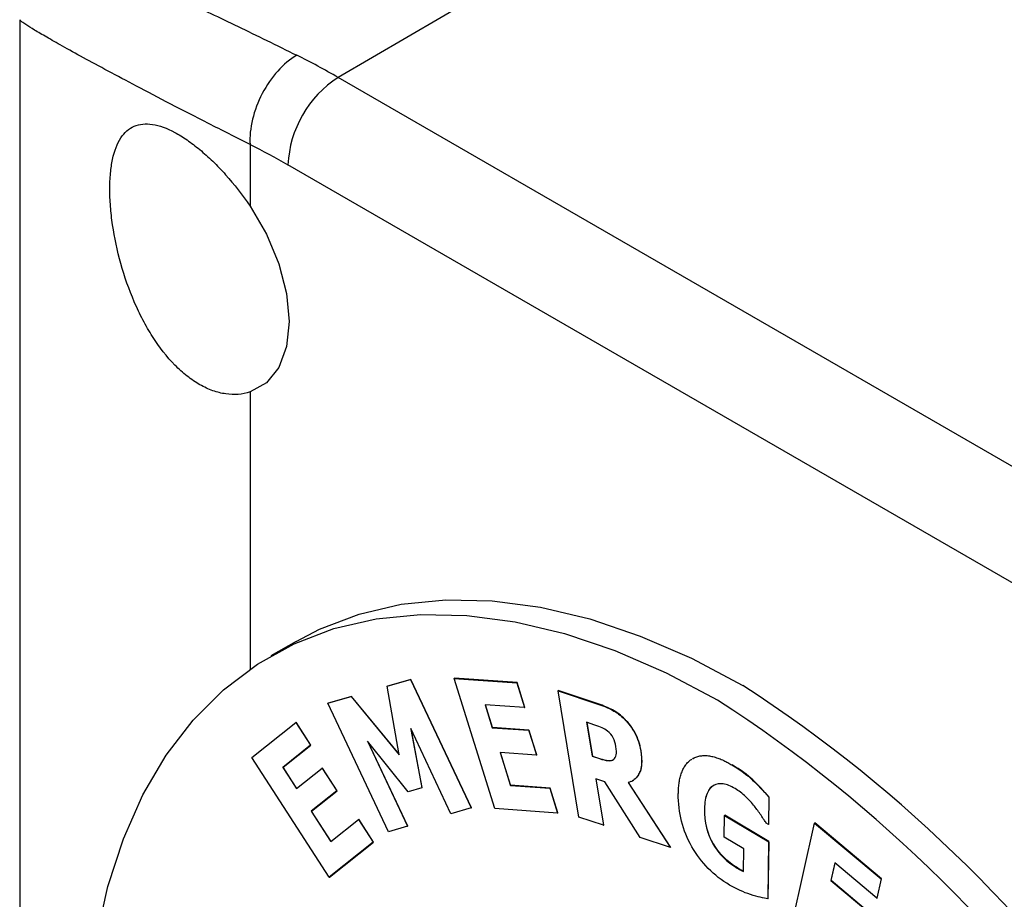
# Model space of a CAD drawing. Header units: millimetres. Extents: x 19 to 819, y 19 to 629.
# Tile 28 of 31: x 623 to 650, y 547 to 572. Entities that reach past the tile are written whole.
import ezdxf

# ---------------------------------------------------------------- set-up
doc = ezdxf.new("R2010")
doc.units = ezdxf.units.MM
doc.header["$LTSCALE"] = 3

msp = doc.modelspace()

# ---------------------------------------------------------------- linework, layer by layer
for p, q in [((649.93, 580.961), (631.634, 570.276)), ((622.724, 571.892), (622.724, 539.033)), ((732.043, 512.311), (631.634, 570.276)), ((629.167, 568.401), (629.167, 566.677)), ((730.637, 509.866), (630.228, 567.831)), ((629.167, 561.475), (629.167, 553.719)), ((630.457, 554.496), (629.75, 554.088)), ((633.001, 553.238), (633.657, 553.426)), ((633.664, 553.43), (633.008, 553.243)), ((633.657, 553.426), (633.664, 553.43)), ((633.657, 553.426), (635.351, 549.833)), ((635.358, 549.837), (633.664, 553.43)), ((634.889, 553.465), (634.882, 553.461)), ((636.018, 549.814), (634.882, 553.461)), ((634.882, 553.461), (636.633, 553.337)), ((636.64, 553.341), (634.889, 553.465)), ((633.001, 553.238), (633.008, 553.243)), ((633.338, 551.322), (633.001, 553.238)), ((636.633, 553.337), (636.64, 553.341)), ((636.633, 553.337), (636.849, 552.643)), ((636.856, 552.647), (636.64, 553.341)), ((637.784, 553.113), (637.791, 553.117)), ((638.369, 549.58), (637.784, 553.113)), ((637.784, 553.113), (638.896, 552.743)), ((638.903, 552.747), (637.791, 553.117)), ((631.344, 552.764), (631.999, 552.951)), ((632.006, 552.956), (631.351, 552.768)), ((631.999, 552.951), (632.006, 552.956)), ((631.999, 552.951), (633.338, 551.322)), ((633.335, 551.338), (632.006, 552.956)), ((631.344, 552.764), (631.351, 552.768)), ((633.038, 549.17), (631.344, 552.764)), ((636.849, 552.643), (635.745, 552.721)), ((635.745, 552.721), (635.945, 552.079)), ((635.952, 552.084), (635.754, 552.72)), ((636.849, 552.643), (636.856, 552.647)), ((638.896, 552.743), (638.903, 552.747)), ((639.645, 552.315), (639.652, 552.319)), ((629.218, 551.247), (630.449, 552.226)), ((630.449, 552.226), (630.456, 552.23)), ((630.449, 552.226), (630.861, 551.587)), ((630.868, 551.591), (630.456, 552.23)), ((634.785, 549.671), (633.662, 552.053)), ((633.662, 552.053), (633.976, 550.398)), ((633.983, 550.402), (633.676, 552.025)), ((635.945, 552.079), (635.952, 552.084)), ((635.945, 552.079), (636.963, 552.007)), ((636.97, 552.011), (635.952, 552.084)), ((636.963, 552.007), (636.97, 552.011)), ((636.963, 552.007), (637.179, 551.313)), ((637.187, 551.317), (636.97, 552.011)), ((638.815, 552.155), (638.582, 552.233)), ((638.582, 552.233), (638.74, 551.283)), ((638.59, 552.23), (638.747, 551.287)), ((633.587, 550.286), (632.451, 551.706)), ((632.451, 551.706), (633.574, 549.324)), ((630.861, 551.587), (630.084, 550.97)), ((630.092, 550.974), (630.868, 551.591)), ((630.861, 551.587), (630.868, 551.591)), ((633.581, 549.328), (632.473, 551.678)), ((640.097, 551.425), (640.104, 551.429)), ((631.382, 547.895), (629.218, 551.247)), ((637.179, 551.313), (636.161, 551.385)), ((636.161, 551.385), (636.449, 550.463)), ((636.456, 550.467), (636.17, 551.384)), ((637.179, 551.313), (637.187, 551.317)), ((638.74, 551.283), (638.747, 551.287)), ((638.74, 551.283), (638.939, 551.216)), ((638.747, 551.287), (638.946, 551.22)), ((638.939, 551.216), (638.946, 551.22)), ((641.559, 551.221), (641.552, 551.217)), ((630.084, 550.97), (630.092, 550.974)), ((630.084, 550.97), (630.465, 550.381)), ((630.471, 550.386), (630.092, 550.974)), ((630.465, 550.381), (631.181, 550.949)), ((631.181, 550.949), (631.188, 550.954)), ((631.181, 550.949), (631.593, 550.311)), ((631.6, 550.315), (631.188, 550.954)), ((642.649, 551.036), (642.656, 551.04)), ((639.096, 550.563), (638.845, 550.647)), ((638.845, 550.647), (639.059, 549.35)), ((639.067, 549.354), (638.853, 550.644)), ((633.976, 550.398), (633.587, 550.286)), ((633.976, 550.398), (633.983, 550.402)), ((636.449, 550.463), (636.456, 550.467)), ((636.449, 550.463), (637.553, 550.385)), ((637.56, 550.389), (636.456, 550.467)), ((637.553, 550.385), (637.56, 550.389)), ((637.553, 550.385), (637.769, 549.69)), ((637.776, 549.694), (637.56, 550.389)), ((640.08, 549.01), (639.096, 550.563)), ((639.746, 550.542), (640.925, 548.728)), ((640.932, 548.732), (639.753, 550.546)), ((639.855, 550.589), (639.862, 550.594)), ((631.593, 550.311), (630.877, 549.742)), ((630.884, 549.746), (631.6, 550.315)), ((631.593, 550.311), (631.6, 550.315)), ((643.681, 550.134), (643.671, 549.372)), ((643.678, 549.376), (643.688, 550.138)), ((643.681, 550.134), (643.688, 550.138)), ((635.351, 549.833), (634.785, 549.671)), ((635.351, 549.833), (635.358, 549.837)), ((637.769, 549.69), (636.018, 549.814)), ((641.882, 549.812), (641.889, 549.816)), ((630.877, 549.742), (630.884, 549.746)), ((630.877, 549.742), (631.424, 548.895)), ((631.431, 548.9), (630.884, 549.746)), ((631.424, 548.895), (632.201, 549.511)), ((632.201, 549.511), (632.208, 549.516)), ((632.201, 549.511), (632.613, 548.873)), ((632.62, 548.877), (632.208, 549.516)), ((637.769, 549.69), (637.776, 549.694)), ((639.059, 549.35), (638.369, 549.58)), ((642.433, 549.018), (642.441, 549.625)), ((642.441, 549.625), (642.448, 549.629)), ((642.441, 549.625), (643.676, 548.89)), ((643.683, 548.894), (642.448, 549.629)), ((633.574, 549.324), (633.038, 549.17)), ((633.574, 549.324), (633.581, 549.328)), ((639.059, 549.35), (639.067, 549.354)), ((643.671, 549.372), (643.607, 549.41)), ((643.671, 549.372), (643.678, 549.376)), ((644.332, 546.587), (644.957, 549.411)), ((644.964, 549.415), (644.957, 549.411)), ((644.957, 549.411), (646.822, 547.847)), ((646.829, 547.851), (644.964, 549.415)), ((640.925, 548.728), (640.08, 549.01)), ((642.98, 548.692), (642.433, 549.018)), ((632.613, 548.873), (631.382, 547.895)), ((631.389, 547.899), (632.62, 548.877)), ((632.613, 548.873), (632.62, 548.877)), ((640.925, 548.728), (640.932, 548.732)), ((642.972, 548.054), (642.98, 548.692)), ((643.676, 548.89), (643.655, 547.293)), ((643.662, 547.297), (643.683, 548.894)), ((643.676, 548.89), (643.683, 548.894)), ((642.793, 548.153), (642.8, 548.157)), ((645.527, 548.295), (645.417, 547.799)), ((645.424, 547.803), (645.532, 548.291)), ((646.702, 547.309), (645.527, 548.295)), ((631.382, 547.895), (631.389, 547.899)), ((646.822, 547.847), (646.702, 547.309)), ((646.71, 547.313), (646.829, 547.851)), ((646.822, 547.847), (646.829, 547.851)), ((645.417, 547.799), (645.424, 547.803)), ((645.417, 547.799), (646.501, 546.889)), ((646.508, 546.893), (645.424, 547.803)), ((643.655, 547.293), (643.662, 547.297)), ((646.702, 547.309), (646.71, 547.313))]:
    msp.add_line(p, q)
at = {"flags": 128}
for points in [[(629.167, 566.677), (629.628, 565.887), (629.974, 565.057), (630.19, 564.228), (630.263, 563.444), (630.19, 562.744), (629.974, 562.164), (629.628, 561.734), (629.167, 561.475)], [(630.457, 554.496), (631.109, 554.835), (632.218, 555.26), (633.398, 555.535), (634.642, 555.659), (635.942, 555.632), (637.288, 555.453), (638.671, 555.123), (640.084, 554.645), (641.515, 554.022), (642.956, 553.258)], [(624.743, 539.705), (624.604, 541.374), (624.575, 543.056), (624.663, 544.667), (624.868, 546.197), (625.189, 547.635), (625.623, 548.973), (626.168, 550.2), (626.821, 551.308), (627.575, 552.292), (628.428, 553.143), (629.372, 553.856), (630.402, 554.427), (631.511, 554.852), (632.691, 555.127), (633.935, 555.251), (635.235, 555.224), (636.581, 555.044), (637.964, 554.715), (639.376, 554.237), (640.808, 553.614), (642.249, 552.85)]]:
    msp.add_lwpolyline(points, dxfattribs=at)
for centre, radius, start, end in [((621.196, 552.218), 20.858, 59.9704, 63.5874), ((633.301, 567.691), 3.076, 122.814, 177.3785), ((621.676, 520.394), 39.152, 10.1255, 57.0768), ((620.968, 519.985), 39.153, 10.1397, 57.0764)]:
    msp.add_arc(centre, radius, start, end)
for points, knots in [([(623.726, 573.63), (623.766, 573.649), (623.851, 573.689), (624.143, 573.655), (624.561, 573.548), (625.181, 573.335), (626.073, 572.978), (627.324, 572.421), (628.773, 571.737), (629.911, 571.176), (630.474, 570.899)], [0, 0, 0, 0, 0.097006, 0.210197, 0.3189, 0.423349, 0.575064, 0.720911, 0.86211, 1, 1, 1, 1]), ([(629.167, 568.401), (628.773, 568.6), (627.982, 569), (626.924, 569.544), (625.988, 570.035), (625.176, 570.466), (624.482, 570.841), (623.912, 571.155), (623.46, 571.413), (623.119, 571.615), (622.904, 571.75), (622.784, 571.833), (622.729, 571.878), (622.729, 571.888), (622.729, 571.892)], [0, 0, 0, 0, 0.091419, 0.183853, 0.277688, 0.366768, 0.458524, 0.553225, 0.64117, 0.731854, 0.825426, 0.889844, 0.956317, 1, 1, 1, 1]), ([(630.474, 570.899), (630.1, 570.68), (629.753, 570.295), (629.264, 569.359), (629.141, 568.846), (629.167, 568.401)], [0, 0, 0, 0, 0.5, 0.5, 1, 1, 1, 1]), ([(629.167, 561.475), (628.954, 561.405), (628.727, 561.387), (628.369, 561.438), (628.247, 561.468), (628.005, 561.554), (627.885, 561.61), (627.645, 561.746), (627.524, 561.827), (627.289, 562.012), (627.175, 562.115), (626.842, 562.455), (626.63, 562.726), (626.345, 563.173), (626.255, 563.328), (626.085, 563.654), (626.004, 563.824), (625.781, 564.342), (625.656, 564.699), (625.451, 565.434), (625.374, 565.795), (625.297, 566.325), (625.277, 566.5), (625.251, 566.835), (625.244, 566.996), (625.244, 567.305), (625.251, 567.454), (625.277, 567.735), (625.296, 567.864), (625.373, 568.225), (625.451, 568.428), (625.603, 568.661), (625.66, 568.727), (625.785, 568.838), (625.855, 568.881), (626.078, 568.976), (626.248, 568.992), (626.631, 568.932), (626.838, 568.858), (627.173, 568.679), (627.289, 568.608), (627.523, 568.447), (627.641, 568.357), (627.881, 568.159), (628.003, 568.049), (628.247, 567.813), (628.367, 567.687), (628.722, 567.29), (628.954, 566.994), (629.167, 566.677)], [0, 0, 0, 0, 0.0625, 0.0625, 0.09375, 0.09375, 0.125, 0.125, 0.15625, 0.15625, 0.1875, 0.1875, 0.25, 0.25, 0.28125, 0.28125, 0.3125, 0.3125, 0.375, 0.375, 0.4375, 0.4375, 0.46875, 0.46875, 0.5, 0.5, 0.53125, 0.53125, 0.5625, 0.5625, 0.625, 0.625, 0.65625, 0.65625, 0.6875, 0.6875, 0.75, 0.75, 0.8125, 0.8125, 0.84375, 0.84375, 0.875, 0.875, 0.90625, 0.90625, 0.9375, 0.9375, 1, 1, 1, 1]), ([(638.896, 552.743), (639.05, 552.691), (639.186, 552.634), (639.421, 552.509), (639.535, 552.423), (639.645, 552.315)], [-2, -2, -2, -2, -1, -1, 0, 0, 0, 0]), ([(639.652, 552.319), (639.542, 552.427), (639.429, 552.513), (639.193, 552.638), (639.057, 552.695), (638.903, 552.747)], [-2, -2, -2, -2, -1, -1, 0, 0, 0, 0]), ([(639.645, 552.315), (639.757, 552.202), (639.852, 552.073), (640.01, 551.784), (640.066, 551.616), (640.097, 551.425)], [-2, -2, -2, -2, -1, -1, 0, 0, 0, 0]), ([(640.104, 551.429), (640.073, 551.62), (640.018, 551.788), (639.86, 552.077), (639.764, 552.206), (639.652, 552.319)], [-2, -2, -2, -2, -1, -1, 0, 0, 0, 0]), ([(639.167, 551.987), (639.12, 552.024), (639.07, 552.055), (638.961, 552.104), (638.895, 552.129), (638.815, 552.155)], [0, 0, 0, 0, 1, 1, 2, 2, 2, 2]), ([(639.403, 551.551), (639.388, 551.641), (639.362, 551.722), (639.287, 551.868), (639.234, 551.932), (639.167, 551.987)], [0, 0, 0, 0, 1, 1, 2, 2, 2, 2]), ([(639.337, 551.194), (639.374, 551.225), (639.398, 551.268), (639.422, 551.375), (639.419, 551.452), (639.403, 551.551)], [0, 0, 0, 0, 1, 1, 2, 2, 2, 2]), ([(640.097, 551.425), (640.099, 551.418), (640.104, 551.383), (640.117, 551.292), (640.125, 551.183), (640.123, 551.079), (640.117, 551.004), (640.107, 550.946), (640.093, 550.891), (640.075, 550.839), (640.047, 550.784), (640.014, 550.733), (639.978, 550.688), (639.938, 550.648), (639.899, 550.616), (639.872, 550.6), (639.861, 550.594)], [0, 0, 0, 0, 0.018587, 0.092958, 0.241921, 0.316317, 0.390724, 0.465145, 0.502329, 0.576766, 0.651191, 0.725584, 0.799976, 0.874367, 0.948755, 1, 1, 1, 1]), ([(639.862, 550.594), (639.864, 550.595), (639.882, 550.604), (639.914, 550.627), (639.957, 550.663), (639.996, 550.704), (640.031, 550.751), (640.062, 550.803), (640.089, 550.86), (640.108, 550.924), (640.122, 550.993), (640.13, 551.067), (640.132, 551.144), (640.129, 551.224), (640.121, 551.319), (640.111, 551.388), (640.104, 551.429)], [0, 0, 0, 0, 0.007761, 0.081428, 0.155099, 0.228773, 0.302448, 0.376124, 0.449823, 0.523543, 0.597253, 0.670951, 0.744636, 0.81831, 0.891975, 1, 1, 1, 1]), ([(638.939, 551.216), (639.035, 551.184), (639.115, 551.165), (639.246, 551.15), (639.298, 551.162), (639.337, 551.194)], [0, 0, 0, 0, 1, 1, 2, 2, 2, 2]), ([(638.946, 551.22), (639.042, 551.188), (639.122, 551.169), (639.253, 551.154), (639.305, 551.166), (639.344, 551.199)], [0, 0, 0, 0, 1, 1, 2, 2, 2, 2]), ([(641.148, 550.235), (641.149, 550.241), (641.149, 550.274), (641.152, 550.357), (641.16, 550.457), (641.173, 550.553), (641.185, 550.623), (641.2, 550.691), (641.218, 550.756), (641.239, 550.819), (641.263, 550.878), (641.289, 550.935), (641.32, 550.988), (641.353, 551.037), (641.389, 551.082), (641.428, 551.124), (641.47, 551.161), (641.504, 551.187), (641.525, 551.199), (641.53, 551.202)], [0, 0, 0, 0, 0.015103, 0.075523, 0.196419, 0.256842, 0.317267, 0.377693, 0.43812, 0.498548, 0.558978, 0.61941, 0.679842, 0.740275, 0.800708, 0.861142, 0.921575, 0.982008, 1, 1, 1, 1]), ([(641.547, 551.213), (641.553, 551.216), (641.573, 551.229), (641.629, 551.256), (641.7, 551.28), (641.776, 551.294), (641.834, 551.3), (641.895, 551.301), (641.957, 551.298), (642.02, 551.29), (642.084, 551.278), (642.149, 551.262), (642.216, 551.241), (642.282, 551.218), (642.349, 551.191), (642.433, 551.154), (642.513, 551.113), (642.591, 551.07), (642.63, 551.048), (642.649, 551.036)], [0, 0, 0, 0, 0.018289, 0.074631, 0.187443, 0.243787, 0.300131, 0.356474, 0.412816, 0.469157, 0.525496, 0.581834, 0.638171, 0.694506, 0.75084, 0.807173, 0.903431, 0.951699, 1, 1, 1, 1]), ([(642.649, 551.036), (642.886, 550.895), (643.078, 550.755), (643.373, 550.475), (643.525, 550.315), (643.681, 550.134)], [-2, -2, -2, -2, -1, -1, 0, 0, 0, 0]), ([(643.688, 550.138), (643.532, 550.319), (643.38, 550.479), (643.085, 550.759), (642.893, 550.899), (642.656, 551.04)], [-2, -2, -2, -2, -1, -1, 0, 0, 0, 0]), ([(639.849, 550.586), (639.848, 550.586), (639.839, 550.58), (639.806, 550.564), (639.771, 550.551), (639.746, 550.542)], [0, 0, 0, 0, 0.025076, 0.273263, 1, 1, 1, 1]), ([(642.136, 550.466), (642.06, 550.423), (641.999, 550.347), (641.908, 550.131), (641.884, 549.989), (641.882, 549.812)], [-2, -2, -2, -2, -1, -1, 0, 0, 0, 0]), ([(641.889, 549.816), (641.891, 549.993), (641.915, 550.135), (642.006, 550.351), (642.067, 550.427), (642.143, 550.47)], [-2, -2, -2, -2, -1, -1, 0, 0, 0, 0]), ([(642.737, 550.375), (642.617, 550.447), (642.506, 550.491), (642.305, 550.522), (642.215, 550.509), (642.136, 550.466)], [-2, -2, -2, -2, -1, -1, 0, 0, 0, 0]), ([(643.276, 549.883), (643.206, 549.972), (643.125, 550.06), (642.939, 550.238), (642.841, 550.313), (642.737, 550.375)], [-2, -2, -2, -2, -1, -1, 0, 0, 0, 0]), ([(642.583, 547.676), (642.139, 547.941), (641.787, 548.299), (641.267, 549.201), (641.141, 549.696), (641.148, 550.235)], [-2, -2, -2, -2, -1, -1, 0, 0, 0, 0]), ([(641.882, 549.812), (641.877, 549.434), (641.956, 549.105), (642.283, 548.547), (642.507, 548.323), (642.793, 548.153)], [-2, -2, -2, -2, -1, -1, 0, 0, 0, 0]), ([(642.8, 548.157), (642.514, 548.327), (642.29, 548.551), (641.963, 549.109), (641.884, 549.438), (641.889, 549.816)], [-2, -2, -2, -2, -1, -1, 0, 0, 0, 0]), ([(643.607, 549.41), (643.586, 549.441), (643.538, 549.513), (643.46, 549.632), (643.371, 549.761), (643.307, 549.843), (643.276, 549.883)], [0, 0, 0, 0, 0.189749, 0.450891, 0.735857, 1, 1, 1, 1]), ([(642.793, 548.153), (642.819, 548.137), (642.849, 548.12), (642.916, 548.084), (642.946, 548.068), (642.972, 548.054)], [-2, -2, -2, -2, -1, -1, 0, 0, 0, 0]), ([(642.972, 548.062), (642.948, 548.075), (642.92, 548.09), (642.856, 548.124), (642.826, 548.141), (642.8, 548.157)], [-1.91181, -1.91181, -1.91181, -1.91181, -1, -1, 0, 0, 0, 0]), ([(643.655, 547.293), (643.53, 547.309), (643.369, 547.348), (642.972, 547.473), (642.776, 547.562), (642.583, 547.676)], [-2, -2, -2, -2, -1, -1, 0, 0, 0, 0])]:
    msp.add_open_spline(points, degree=3, knots=knots)
msp.add_open_spline([(629.167, 568.401), (629.521, 568.225), (629.873, 568.036), (630.228, 567.831)], degree=3)

doc.saveas('drawing.dxf')
